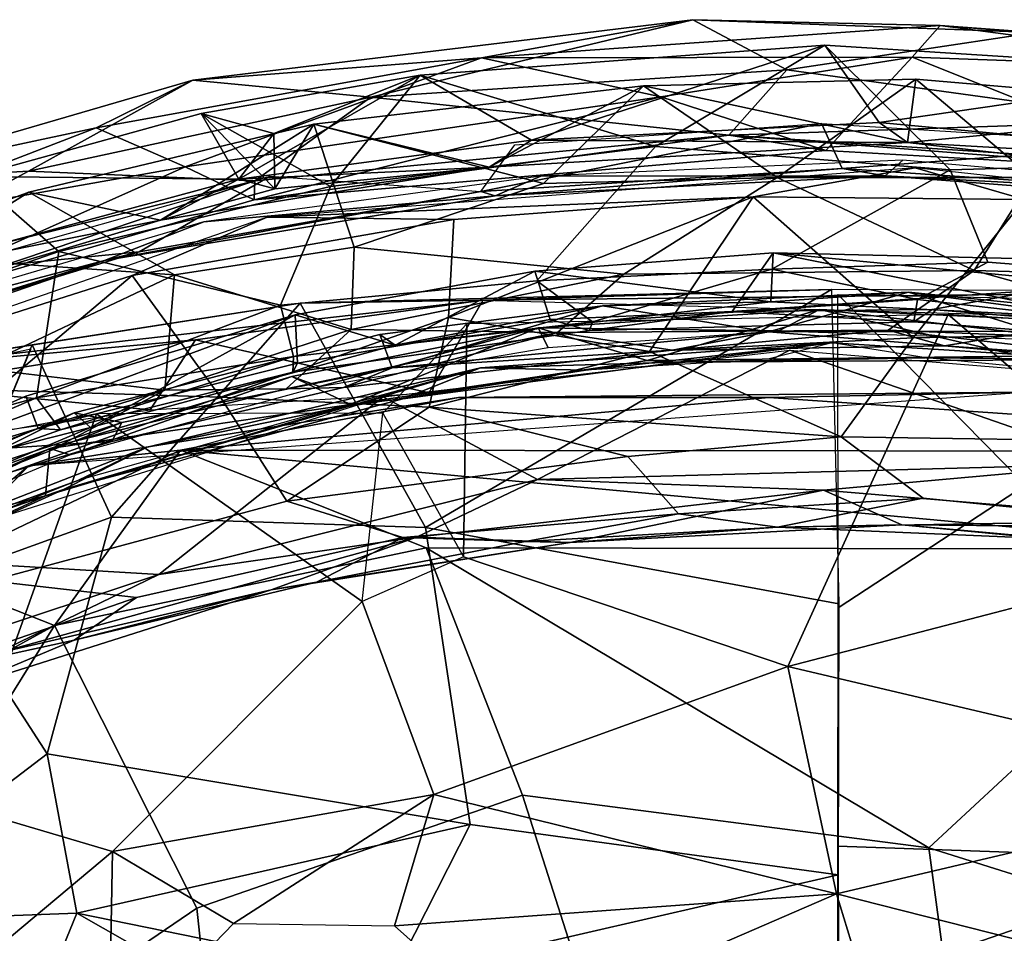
# Model space of a CAD drawing. Header units: millimetres. Extents: x 15 to 2860, y 25 to 553.
# Tile 4 of 33: x 119 to 286, y 398 to 553. Entities that reach past the tile are written whole.
import ezdxf

# ---------------------------------------------------------------- set-up
doc = ezdxf.new("R2010")
doc.units = ezdxf.units.MM
doc.layers.add('Cozy Chair', color=7, linetype='Continuous', true_color=0x000000)

msp = doc.modelspace()

# ---------------------------------------------------------------- linework, layer by layer
at = {"layer": 'Cozy Chair'}
for points in [[(148.28, 542.73, 834.39), (232.96, 552.96, 836.28), (197.15, 546.52, 831.52)], [(178.44, 539.83, 845.04), (232.96, 552.96, 836.28), (148.28, 542.73, 834.39)], [(248.86, 544.49, 847.04), (232.96, 552.96, 836.28), (178.44, 539.83, 845.04)], [(232.96, 552.96, 836.28), (274.84, 551.98, 833.34), (197.15, 546.52, 831.52)], [(197.15, 546.52, 831.52), (274.84, 551.98, 833.34), (270.09, 546.63, 833.3)], [(274.84, 551.98, 833.34), (232.96, 552.96, 836.28), (290.96, 550.81, 838.24)], [(248.86, 544.49, 847.04), (290.96, 550.81, 838.24), (232.96, 552.96, 836.28)], [(270.09, 546.63, 833.3), (274.84, 551.98, 833.34), (331.92, 544.44, 831.13)], [(274.84, 551.98, 833.34), (290.96, 550.81, 838.24), (348.55, 546.06, 834.79)], [(331.92, 544.44, 831.13), (274.84, 551.98, 833.34), (348.55, 546.06, 834.79)], [(290.96, 550.81, 838.24), (248.86, 544.49, 847.04), (311.48, 535.82, 851.29)], [(186.78, 543.59, 829.75), (205.6, 532.54, 841.66), (255.3, 548.66, 830.84)], [(226.65, 531.47, 782.72), (186.78, 543.59, 829.75), (255.3, 548.66, 830.84)], [(264.49, 535.57, 841.96), (255.3, 548.66, 830.84), (205.6, 532.54, 841.66)], [(255.3, 548.66, 830.84), (276.54, 527.55, 768.41), (226.65, 531.47, 782.72)], [(276.54, 527.55, 768.41), (255.3, 548.66, 830.84), (324.57, 544.23, 830.23), (325.74, 528.93, 786.51)], [(264.49, 535.57, 841.96), (324.57, 544.23, 830.23), (255.3, 548.66, 830.84)], [(148.28, 542.73, 834.39), (197.15, 546.52, 831.52), (131.89, 534.63, 828.86)], [(197.15, 546.52, 831.52), (146.97, 528.08, 838.09), (131.89, 534.63, 828.86)], [(227.55, 539.89, 838.2), (146.97, 528.08, 838.09), (197.15, 546.52, 831.52)], [(197.15, 546.52, 831.52), (270.09, 546.63, 833.3), (227.55, 539.89, 838.2)], [(255.5, 530.81, 848.71), (227.55, 539.89, 838.2), (270.09, 546.63, 833.3)], [(318.68, 527.21, 847.4), (255.5, 530.81, 848.71), (270.09, 546.63, 833.3)], [(331.92, 544.44, 831.13), (318.68, 527.21, 847.4), (270.09, 546.63, 833.3)], [(248.86, 544.49, 847.04), (178.44, 539.83, 845.04), (239.03, 533.39, 853.82)], [(248.86, 544.49, 847.04), (239.03, 533.39, 853.82), (311.48, 535.82, 851.29)], [(350.8, 527.49, 840.64), (324.57, 544.23, 830.23), (264.49, 535.57, 841.96)], [(89.13, 525.51, 830.06), (148.28, 542.73, 834.39), (131.89, 534.63, 828.86)], [(148.28, 542.73, 834.39), (89.13, 525.51, 830.06), (120.44, 527.34, 842.98)], [(178.44, 539.83, 845.04), (148.28, 542.73, 834.39), (120.44, 527.34, 842.98)], [(149.68, 537.11, 828.61), (186.78, 543.59, 829.75), (171.59, 524.72, 781.38)], [(161.97, 533.72, 834.25), (186.78, 543.59, 829.75), (149.68, 537.11, 828.61)], [(156.05, 525.96, 840.56), (186.78, 543.59, 829.75), (161.97, 533.72, 834.25)], [(186.78, 543.59, 829.75), (156.05, 525.96, 840.56), (205.6, 532.54, 841.66)], [(171.59, 524.72, 781.38), (186.78, 543.59, 829.75), (226.65, 531.47, 782.72)], [(247.25, 526.27, 776.89), (270.73, 542.89, 827.13), (224.57, 541.75, 826.98)], [(269.29, 532.2, 838.77), (224.57, 541.75, 826.98), (270.73, 542.89, 827.13)], [(290.48, 526.25, 780.25), (270.73, 542.89, 827.13), (247.25, 526.27, 776.89)], [(270.73, 542.89, 827.13), (328.85, 537.94, 826.4), (269.29, 532.2, 838.77)], [(328.85, 537.94, 826.4), (270.73, 542.89, 827.13), (290.48, 526.25, 780.25)], [(224.57, 541.75, 826.98), (168.78, 535.29, 825.62), (207.65, 525.23, 782.09)], [(168.78, 535.29, 825.62), (224.57, 541.75, 826.98), (198.47, 528.01, 838.65)], [(224.57, 541.75, 826.98), (269.29, 532.2, 838.77), (198.47, 528.01, 838.65)], [(224.57, 541.75, 826.98), (207.65, 525.23, 782.09), (247.25, 526.27, 776.89)], [(178.44, 539.83, 845.04), (120.44, 527.34, 842.98), (158.75, 525.71, 851.91)], [(158.65, 522.45, 847.51), (146.97, 528.08, 838.09), (227.55, 539.89, 838.2)], [(158.65, 522.45, 847.51), (227.55, 539.89, 838.2), (255.5, 530.81, 848.71)], [(158.75, 525.71, 851.91), (239.03, 533.39, 853.82), (178.44, 539.83, 845.04)], [(149.68, 537.11, 828.61), (171.59, 524.72, 781.38), (125.59, 513.72, 780.72), (111.02, 526.42, 826.41)], [(111.02, 526.42, 826.41), (156.05, 525.96, 840.56), (149.68, 537.11, 828.61)], [(162.14, 524.34, 834.23), (149.68, 537.11, 828.61), (156.05, 525.96, 840.56)], [(149.68, 537.11, 828.61), (162.14, 524.34, 834.23), (161.97, 533.72, 834.25)], [(359.04, 521.84, 837.6), (269.29, 532.2, 838.77), (328.85, 537.94, 826.4)], [(168.78, 535.29, 825.62), (120.48, 523.75, 823.79), (145.19, 509.75, 765.36), (175.61, 514.47, 760.29)], [(120.48, 523.75, 823.79), (168.78, 535.29, 825.62), (142.77, 519, 837.12)], [(142.77, 519, 837.12), (168.78, 535.29, 825.62), (162.14, 524.34, 834.23)], [(168.78, 535.29, 825.62), (198.47, 528.01, 838.65), (162.14, 524.34, 834.23)], [(175.61, 514.47, 760.29), (207.65, 525.23, 782.09), (168.78, 535.29, 825.62)], [(254.73, 535.41, 826.08), (258.23, 527.76, 833.86), (197.04, 523.86, 833.53)], [(197.04, 523.86, 833.53), (202.81, 531.79, 825.54), (254.73, 535.41, 826.08)], [(205.6, 532.54, 841.66), (269.29, 532.2, 838.77), (264.49, 535.57, 841.96)], [(355.34, 525.79, 851.7), (311.48, 535.82, 851.29), (239.03, 533.39, 853.82)], [(254.73, 535.41, 826.08), (312.22, 531.86, 825.55), (258.23, 527.76, 833.86)], [(264.49, 535.57, 841.96), (269.29, 532.2, 838.77), (350.8, 527.49, 840.64)], [(87.5, 517.58, 825.88), (89.13, 525.51, 830.06), (131.89, 534.63, 828.86)], [(131.89, 534.63, 828.86), (146.97, 528.08, 838.09), (87.5, 517.58, 825.88)], [(156.05, 525.96, 840.56), (161.97, 533.72, 834.25), (162.14, 524.34, 834.23)], [(205.6, 532.54, 841.66), (156.05, 525.96, 840.56), (198.47, 528.01, 838.65)], [(158.65, 522.45, 847.51), (239.03, 533.39, 853.82), (158.75, 525.71, 851.91)], [(158.65, 522.45, 847.51), (255.5, 530.81, 848.71), (239.03, 533.39, 853.82)], [(198.47, 528.01, 838.65), (269.29, 532.2, 838.77), (205.6, 532.54, 841.66)], [(239.03, 533.39, 853.82), (255.5, 530.81, 848.71), (318.68, 527.21, 847.4)], [(355.34, 525.79, 851.7), (239.03, 533.39, 853.82), (318.68, 527.21, 847.4)], [(269.29, 532.2, 838.77), (359.04, 521.84, 837.6), (350.8, 527.49, 840.64)], [(171.59, 524.72, 781.38), (226.65, 531.47, 782.72), (206.52, 508.77, 712.69), (163.09, 504.66, 719.73)], [(246.34, 510.73, 708.93), (206.52, 508.77, 712.69), (226.65, 531.47, 782.72), (276.54, 527.55, 768.41)], [(312.22, 531.86, 825.55), (316.19, 523.81, 833.68), (258.23, 527.76, 833.86)], [(265.52, 526.52, 845.38), (268.54, 529.18, 848.95), (207.21, 526.47, 848.26)], [(344.06, 522.54, 847.66), (268.54, 529.18, 848.95), (265.52, 526.52, 845.38), (322.74, 522.14, 844.85)], [(324.56, 508.66, 718.11), (282.9, 511.9, 715.21), (276.54, 527.55, 768.41), (325.74, 528.93, 786.51)], [(89.13, 525.51, 830.06), (82.59, 506.81, 847.3), (120.44, 527.34, 842.98)], [(158.75, 525.71, 851.91), (120.44, 527.34, 842.98), (82.59, 506.81, 847.3)], [(146.97, 528.08, 838.09), (89.23, 502.25, 845.06), (87.5, 517.58, 825.88)], [(158.65, 522.45, 847.51), (89.23, 502.25, 845.06), (146.97, 528.08, 838.09)], [(142.77, 519, 837.12), (198.47, 528.01, 838.65), (156.05, 525.96, 840.56)], [(142.77, 519, 837.12), (162.14, 524.34, 834.23), (198.47, 528.01, 838.65)], [(243.16, 522.95, 847.85), (270.61, 527.89, 847.23), (160.84, 519.53, 845.89)], [(258.23, 527.76, 833.86), (199.45, 523.14, 844.95), (197.04, 523.86, 833.53)], [(199.45, 523.14, 844.95), (258.23, 527.76, 833.86), (265.52, 526.52, 845.38)], [(270.61, 527.89, 847.23), (243.16, 522.95, 847.85), (289.14, 522.54, 847.92)], [(282.9, 511.9, 715.21), (246.34, 510.73, 708.93), (276.54, 527.55, 768.41)], [(265.52, 526.52, 845.38), (258.23, 527.76, 833.86), (316.19, 523.81, 833.68)], [(270.61, 527.89, 847.23), (289.14, 522.54, 847.92), (362.22, 518, 846.26)], [(111.02, 526.42, 826.41), (125.59, 513.72, 780.72), (81.83, 498.46, 779.4), (80.33, 514.46, 823.45)], [(89.23, 502.25, 845.06), (158.75, 525.71, 851.91), (82.59, 506.81, 847.3)], [(89.23, 502.25, 845.06), (158.65, 522.45, 847.51), (158.75, 525.71, 851.91)], [(95.68, 509.6, 836.22), (156.05, 525.96, 840.56), (111.02, 526.42, 826.41)], [(156.05, 525.96, 840.56), (95.68, 509.6, 836.22), (142.77, 519, 837.12)], [(104.1, 510.21, 821.64), (161.39, 526.49, 824.41), (139.2, 513.68, 832.02)], [(197.04, 523.86, 833.53), (139.2, 513.68, 832.02), (161.39, 526.49, 824.41)], [(207.21, 526.47, 848.26), (150.15, 518.72, 847.16), (199.45, 523.14, 844.95)], [(221.28, 509.88, 725.69), (247.25, 526.27, 776.89), (207.65, 525.23, 782.09), (175.61, 514.47, 760.29)], [(199.45, 523.14, 844.95), (265.52, 526.52, 845.38), (207.21, 526.47, 848.26)], [(221.28, 509.88, 725.69), (280.6, 510.53, 724.15), (247.25, 526.27, 776.89)], [(280.6, 510.53, 724.15), (290.48, 526.25, 780.25), (247.25, 526.27, 776.89)], [(322.74, 522.14, 844.85), (265.52, 526.52, 845.38), (316.19, 523.81, 833.68)], [(280.6, 510.53, 724.15), (340.53, 508.81, 742.66), (290.48, 526.25, 780.25)], [(120.48, 523.75, 823.79), (142.77, 519, 837.12), (85.75, 501.96, 832.36)], [(120.48, 523.75, 823.79), (85.75, 501.96, 832.36), (92.47, 513.39, 821.76)], [(120.48, 523.75, 823.79), (92.47, 513.39, 821.76), (145.19, 509.75, 765.36)], [(125.59, 513.72, 780.72), (171.59, 524.72, 781.38), (163.09, 504.66, 719.73)], [(197.04, 523.86, 833.53), (133.3, 512.19, 843.28), (139.2, 513.68, 832.02)], [(197.04, 523.86, 833.53), (199.45, 523.14, 844.95), (133.3, 512.19, 843.28)], [(133.3, 512.19, 843.28), (199.45, 523.14, 844.95), (150.15, 518.72, 847.16)], [(192.46, 519.16, 847.32), (243.16, 522.95, 847.85), (160.84, 519.53, 845.89)], [(191.59, 502.55, 806.08), (243.16, 522.95, 847.85), (192.46, 519.16, 847.32)], [(225.63, 496.8, 780.51), (243.16, 522.95, 847.85), (191.59, 502.55, 806.08)], [(225.63, 496.8, 780.51), (270.29, 499.08, 785.37), (243.16, 522.95, 847.85)], [(289.14, 522.54, 847.92), (243.16, 522.95, 847.85), (270.29, 499.08, 785.37)], [(321.01, 500.14, 798.89), (289.14, 522.54, 847.92), (270.29, 499.08, 785.37)], [(73.75, 489.22, 841.42), (137.99, 509.64, 845.27), (160.84, 519.53, 845.89)], [(150.15, 518.72, 847.16), (80.16, 498.16, 844.13), (133.3, 512.19, 843.28)], [(142.77, 519, 837.12), (95.68, 509.6, 836.22), (85.75, 501.96, 832.36)], [(137.99, 509.64, 845.27), (192.46, 519.16, 847.32), (160.84, 519.53, 845.89)], [(137.99, 509.64, 845.27), (152.97, 489.04, 789.05), (191.59, 502.55, 806.08), (192.46, 519.16, 847.32)], [(121.77, 488.95, 700.58), (74.87, 476.14, 718.14), (81.83, 498.46, 779.4), (125.59, 513.72, 780.72)], [(104.1, 510.21, 821.64), (139.2, 513.68, 832.02), (89.29, 498.47, 827.55)], [(139.2, 513.68, 832.02), (133.3, 512.19, 843.28), (89.29, 498.47, 827.55)], [(121.77, 488.95, 700.58), (125.59, 513.72, 780.72), (163.09, 504.66, 719.73)], [(175.61, 514.47, 760.29), (145.19, 509.75, 765.36), (175.08, 500.54, 712.29)], [(175.61, 514.47, 760.29), (175.08, 500.54, 712.29), (221.28, 509.88, 725.69)], [(76.75, 492.73, 840.34), (133.3, 512.19, 843.28), (80.16, 498.16, 844.13)], [(76.75, 492.73, 840.34), (89.29, 498.47, 827.55), (133.3, 512.19, 843.28)], [(92.47, 513.39, 821.76), (111.82, 493.97, 744.85), (145.19, 509.75, 765.36)], [(208.78, 502.2, 610.56), (239.63, 503.58, 615.66), (246.54, 513.51, 573.51), (206.18, 510.4, 572.89)], [(206.18, 510.4, 572.89), (246.54, 513.51, 573.51), (246.17, 505.19, 573.52)], [(292.41, 512.42, 574.52), (246.54, 513.51, 573.51), (239.63, 503.58, 615.66), (291.61, 507.19, 594.03)], [(246.17, 505.19, 573.52), (246.54, 513.51, 573.51), (302.42, 502.44, 573.04)], [(343.43, 504.2, 571.66), (246.54, 513.51, 573.51), (292.41, 512.42, 574.52)], [(343.43, 504.2, 571.66), (302.42, 502.44, 573.04), (246.54, 513.51, 573.51)], [(166.01, 494.84, 614.73), (208.78, 502.2, 610.56), (206.18, 510.4, 572.89), (165.58, 503.01, 571.45)], [(206.18, 510.4, 572.89), (182.54, 497.86, 572.1), (165.58, 503.01, 571.45)], [(182.54, 497.86, 572.1), (206.18, 510.4, 572.89), (246.17, 505.19, 573.52)], [(206.52, 508.77, 712.69), (246.34, 510.73, 708.93), (215.96, 501.84, 668.6)], [(221.28, 509.88, 725.69), (210.03, 500.03, 688.13), (266.01, 500.4, 677.78), (280.6, 510.53, 724.15)], [(271, 505.62, 683.85), (215.96, 501.84, 668.6), (246.34, 510.73, 708.93)], [(271, 505.62, 683.85), (246.34, 510.73, 708.93), (282.9, 511.9, 715.21)], [(325.8, 497.98, 691.05), (280.6, 510.53, 724.15), (266.01, 500.4, 677.78)], [(324.56, 508.66, 718.11), (318.72, 500.19, 675.44), (271, 505.62, 683.85), (282.9, 511.9, 715.21)], [(325.8, 497.98, 691.05), (340.53, 508.81, 742.66), (280.6, 510.53, 724.15)], [(114.91, 490.27, 815.36), (137.99, 509.64, 845.27), (73.75, 489.22, 841.42)], [(145.19, 509.75, 765.36), (111.82, 493.97, 744.85), (143.53, 490.22, 697.82)], [(137.99, 509.64, 845.27), (114.91, 490.27, 815.36), (152.97, 489.04, 789.05)], [(143.53, 490.22, 697.82), (175.08, 500.54, 712.29), (145.19, 509.75, 765.36)], [(206.52, 508.77, 712.69), (215.96, 501.84, 668.6), (165.33, 495.92, 679.63), (163.09, 504.66, 719.73)], [(175.08, 500.54, 712.29), (210.03, 500.03, 688.13), (221.28, 509.88, 725.69)], [(166.46, 504.99, 481.83), (256.46, 507.28, 478.36), (187.65, 466.97, 455.88)], [(256.46, 507.28, 478.36), (166.46, 504.99, 481.83), (197.45, 505.49, 484.67)], [(256.46, 507.28, 478.36), (257.65, 454.05, 446.3), (187.65, 466.97, 455.88)], [(256.46, 507.28, 478.36), (197.45, 505.49, 484.67), (328.55, 506.9, 482.94)], [(291.61, 507.19, 594.03), (239.63, 503.58, 615.66), (273.48, 503.91, 616.29)], [(291.61, 507.19, 594.03), (273.48, 503.91, 616.29), (316.43, 500.36, 616.65)], [(197.45, 505.49, 484.67), (95.53, 493.93, 496.21), (148.7, 498.75, 488.91)], [(166.46, 504.99, 481.83), (95.53, 493.93, 496.21), (197.45, 505.49, 484.67)], [(188.3, 489.78, 479.77), (197.45, 505.49, 484.67), (148.7, 498.75, 488.91)], [(197.45, 505.49, 484.67), (347.1, 501.32, 486.98), (328.55, 506.9, 482.94)], [(270.36, 501.83, 646.69), (215.47, 500.34, 646.58), (215.96, 501.84, 668.6), (271, 505.62, 683.85)], [(217.64, 504.53, 583.96), (269.45, 506.85, 584.53), (245.74, 500.11, 616.33)], [(246.17, 505.19, 573.52), (269.45, 506.85, 584.53), (217.64, 504.53, 583.96)], [(269.45, 506.85, 584.53), (290.71, 500.24, 607.93), (245.74, 500.11, 616.33)], [(302.42, 502.44, 573.04), (269.45, 506.85, 584.53), (246.17, 505.19, 573.52)], [(289.29, 474.16, 458.36), (257.55, 453.4, 445.93), (257.53, 506.42, 478.16)], [(289.29, 474.16, 458.36), (257.53, 506.42, 478.16), (320.64, 505.21, 479.42)], [(329.62, 500.76, 583.85), (290.71, 500.24, 607.93), (269.45, 506.85, 584.53)], [(269.45, 506.85, 584.53), (302.42, 502.44, 573.04), (329.62, 500.76, 583.85)], [(318.72, 500.19, 675.44), (312.96, 498.54, 643.42), (270.36, 501.83, 646.69), (271, 505.62, 683.85)], [(166.46, 504.99, 481.83), (121.03, 497.91, 487.3), (95.53, 493.93, 496.21)], [(134.5, 468.73, 464.14), (121.03, 497.91, 487.3), (166.46, 504.99, 481.83)], [(121.77, 488.95, 700.58), (163.09, 504.66, 719.73), (165.33, 495.92, 679.63)], [(187.65, 466.97, 455.88), (134.5, 468.73, 464.14), (166.46, 504.99, 481.83)], [(182, 494.05, 616.17), (179.95, 499.65, 583.56), (217.64, 504.53, 583.96)], [(182.54, 497.86, 572.1), (217.64, 504.53, 583.96), (179.95, 499.65, 583.56)], [(217.64, 504.53, 583.96), (245.74, 500.11, 616.33), (182, 494.05, 616.17)], [(182.54, 497.86, 572.1), (246.17, 505.19, 573.52), (217.64, 504.53, 583.96)], [(254.41, 503.89, 572.93), (225.21, 495.26, 573.18), (206.76, 500.79, 572.3)], [(206.76, 500.79, 572.3), (247.5, 500.31, 585.53), (254.41, 503.89, 572.93)], [(288.5, 495.98, 573.29), (225.21, 495.26, 573.18), (254.41, 503.89, 572.93)], [(239.63, 503.58, 615.66), (270.36, 501.83, 646.69), (273.48, 503.91, 616.29)], [(254.41, 503.89, 572.93), (247.5, 500.31, 585.53), (300.86, 498.5, 585.38)], [(254.41, 503.89, 572.93), (292.59, 502.16, 572.62), (288.5, 495.98, 573.29)], [(292.59, 502.16, 572.62), (254.41, 503.89, 572.93), (300.86, 498.5, 585.38)], [(273.48, 503.91, 616.29), (270.36, 501.83, 646.69), (312.96, 498.54, 643.42), (316.43, 500.36, 616.65)], [(119.96, 489.21, 571.08), (165.58, 503.01, 571.45), (77.22, 470.26, 565.57)], [(130.92, 483.92, 569.92), (77.22, 470.26, 565.57), (165.58, 503.01, 571.45)], [(165.58, 503.01, 571.45), (119.96, 489.21, 571.08), (122.07, 483.76, 609.14), (166.01, 494.84, 614.73)], [(165.58, 503.01, 571.45), (182.54, 497.86, 572.1), (130.92, 483.92, 569.92)], [(191.59, 502.55, 806.08), (152.97, 489.04, 789.05), (188.27, 487.38, 764.19)], [(215.47, 500.34, 646.58), (208.78, 502.2, 610.56), (166.01, 494.84, 614.73), (165.21, 493.29, 654.34)], [(188.27, 487.38, 764.19), (225.63, 496.8, 780.51), (191.59, 502.55, 806.08)], [(249.04, 443.48, 449.23), (276.17, 503.07, 484.18), (194.7, 501.46, 485.63), (194.08, 462.04, 462.67)], [(239.63, 503.58, 615.66), (208.78, 502.2, 610.56), (215.47, 500.34, 646.58)], [(239.63, 503.58, 615.66), (215.47, 500.34, 646.58), (270.36, 501.83, 646.69)], [(249.04, 443.48, 449.23), (323.28, 462.76, 462.93), (276.17, 503.07, 484.18)], [(358.68, 498.01, 487.91), (276.17, 503.07, 484.18), (323.28, 462.76, 462.93)], [(143.53, 490.22, 697.82), (164.1, 490.46, 672.17), (175.08, 500.54, 712.29)], [(175.08, 500.54, 712.29), (164.1, 490.46, 672.17), (210.03, 500.03, 688.13)], [(174.97, 487.82, 571.81), (165.05, 492.55, 570.9), (206.76, 500.79, 572.3)], [(165.05, 492.55, 570.9), (169.74, 490.86, 583.83), (206.76, 500.79, 572.3)], [(215.96, 501.84, 668.6), (215.47, 500.34, 646.58), (165.21, 493.29, 654.34), (165.33, 495.92, 679.63)], [(169.74, 490.86, 583.83), (208.43, 497.49, 585.11), (206.76, 500.79, 572.3)], [(225.21, 495.26, 573.18), (174.97, 487.82, 571.81), (206.76, 500.79, 572.3)], [(180.44, 486.36, 478.63), (194.08, 462.04, 462.67), (194.7, 501.46, 485.63)], [(206.76, 500.79, 572.3), (208.43, 497.49, 585.11), (247.5, 500.31, 585.53)], [(229.44, 496.99, 646.1), (266.01, 500.4, 677.78), (210.03, 500.03, 688.13)], [(229.44, 496.99, 646.1), (275.55, 497.74, 638.09), (266.01, 500.4, 677.78)], [(266.01, 500.4, 677.78), (310.38, 495.34, 658.28), (325.8, 497.98, 691.05)], [(310.38, 495.34, 658.28), (266.01, 500.4, 677.78), (275.55, 497.74, 638.09)], [(95.53, 493.93, 496.21), (99.5, 490.99, 499.15), (148.7, 498.75, 488.91)], [(141.06, 486.91, 484.26), (148.7, 498.75, 488.91), (99.5, 490.99, 499.15)], [(128.17, 486.41, 580.58), (179.95, 499.65, 583.56), (182, 494.05, 616.17), (136.24, 484.77, 605.04)], [(182.54, 497.86, 572.1), (179.95, 499.65, 583.56), (128.17, 486.41, 580.58), (130.92, 483.92, 569.92)], [(148.7, 498.75, 488.91), (141.06, 486.91, 484.26), (188.3, 489.78, 479.77)], [(164.1, 490.46, 672.17), (173.8, 490.67, 653.29), (210.03, 500.03, 688.13)], [(173.8, 490.67, 653.29), (229.44, 496.99, 646.1), (210.03, 500.03, 688.13)], [(182, 494.05, 616.17), (245.74, 500.11, 616.33), (229.44, 496.99, 646.1)], [(258.07, 482.34, 728.82), (270.29, 499.08, 785.37), (225.63, 496.8, 780.51)], [(245.74, 500.11, 616.33), (275.55, 497.74, 638.09), (229.44, 496.99, 646.1)], [(245.74, 500.11, 616.33), (290.71, 500.24, 607.93), (275.55, 497.74, 638.09)], [(270.29, 499.08, 785.37), (258.07, 482.34, 728.82), (310.88, 481.57, 737.47), (321.01, 500.14, 798.89)], [(290.71, 500.24, 607.93), (326.62, 493.04, 634.89), (275.55, 497.74, 638.09)], [(104.53, 457.98, 466.41), (96.5, 492, 494.61), (120.85, 497.22, 486.93)], [(134.5, 468.73, 464.14), (104.64, 457.98, 466.58), (121.03, 497.91, 487.3)], [(182, 494.05, 616.17), (229.44, 496.99, 646.1), (173.8, 490.67, 653.29)], [(249.37, 496.99, 573.71), (206.64, 475.11, 574.33), (180.5, 489.09, 572.45)], [(214.79, 493.64, 587.04), (196.97, 494.04, 576.74), (256.53, 498.28, 577.97)], [(230.46, 494.99, 576.71), (256.53, 498.28, 577.97), (196.97, 494.04, 576.74)], [(249.37, 496.99, 573.71), (304.88, 477.77, 574.31), (206.64, 475.11, 574.33)], [(214.79, 493.64, 587.04), (256.53, 498.28, 577.97), (245.66, 495.48, 587.29)], [(256.53, 498.28, 577.97), (230.46, 494.99, 576.71), (301.55, 495.43, 576.84)], [(304.88, 477.77, 574.31), (249.37, 496.99, 573.71), (336.84, 489.86, 572.4)], [(272.48, 495.74, 587.7), (256.53, 498.28, 577.97), (301.55, 495.43, 576.84)], [(326.62, 493.04, 634.89), (310.38, 495.34, 658.28), (275.55, 497.74, 638.09)], [(125.86, 483.51, 655.27), (121.77, 488.95, 700.58), (165.33, 495.92, 679.63)], [(125.86, 483.51, 655.27), (165.33, 495.92, 679.63), (165.21, 493.29, 654.34)], [(225.63, 496.8, 780.51), (188.27, 487.38, 764.19), (258.07, 482.34, 728.82)], [(225.21, 495.26, 573.18), (288.5, 495.98, 573.29), (230.46, 494.99, 576.71)], [(230.46, 494.99, 576.71), (288.5, 495.98, 573.29), (301.55, 495.43, 576.84)], [(301.55, 495.43, 576.84), (319.64, 491.19, 586.59), (272.48, 495.74, 587.7)], [(111.82, 493.97, 744.85), (109.25, 479.92, 697.72), (143.53, 490.22, 697.82)], [(166.01, 494.84, 614.73), (122.07, 483.76, 609.14), (125.86, 483.51, 655.27), (165.21, 493.29, 654.34)], [(196.97, 494.04, 576.74), (140.53, 480.57, 574.33), (126.39, 473.45, 572.97)], [(183.84, 488.77, 575.58), (196.97, 494.04, 576.74), (126.39, 473.45, 572.97)], [(134.57, 481.54, 639.01), (136.24, 484.77, 605.04), (182, 494.05, 616.17), (173.8, 490.67, 653.29)], [(140.53, 480.57, 574.33), (196.97, 494.04, 576.74), (171.49, 486.95, 585.79)], [(171.49, 486.95, 585.79), (196.97, 494.04, 576.74), (214.79, 493.64, 587.04)], [(225.21, 495.26, 573.18), (183.84, 488.77, 575.58), (174.97, 487.82, 571.81)], [(225.21, 495.26, 573.18), (230.46, 494.99, 576.71), (183.84, 488.77, 575.58)], [(196.97, 494.04, 576.74), (183.84, 488.77, 575.58), (230.46, 494.99, 576.71)], [(165.05, 492.55, 570.9), (174.97, 487.82, 571.81), (124.03, 480.35, 568.77)], [(127.42, 479.3, 581.75), (165.05, 492.55, 570.9), (124.03, 480.35, 568.77)], [(169.74, 490.86, 583.83), (165.05, 492.55, 570.9), (127.42, 479.3, 581.75)], [(101.05, 481.33, 495.22), (141.06, 486.91, 484.26), (99.5, 490.99, 499.15)], [(111.69, 474.35, 777.82), (152.97, 489.04, 789.05), (114.91, 490.27, 815.36)], [(164.1, 490.46, 672.17), (126, 481.02, 672.26), (134.57, 481.54, 639.01), (173.8, 490.67, 653.29)], [(126, 481.02, 672.26), (164.1, 490.46, 672.17), (143.53, 490.22, 697.82)], [(119.96, 489.21, 571.08), (77.22, 470.26, 565.57), (69.77, 463.62, 597.95), (122.07, 483.76, 609.14)], [(77.29, 469.72, 682.91), (74.87, 476.14, 718.14), (121.77, 488.95, 700.58)], [(77.29, 469.72, 682.91), (121.77, 488.95, 700.58), (125.86, 483.51, 655.27), (84.32, 468.93, 644.59)], [(93.94, 461.92, 567.41), (180.5, 489.09, 572.45), (142.52, 459.05, 572)], [(126, 481.02, 672.26), (143.53, 490.22, 697.82), (109.25, 479.92, 697.72)], [(152.97, 489.04, 789.05), (111.69, 474.35, 777.82), (113.92, 457.95, 724.51), (164.17, 471.46, 723.6)], [(193.28, 489, 480.73), (289.67, 489.91, 481.24), (120.52, 477.46, 490.46)], [(120.52, 477.46, 490.46), (146.2, 480.11, 497.18), (193.28, 489, 480.73)], [(126.39, 473.45, 572.97), (174.97, 487.82, 571.81), (183.84, 488.77, 575.58)], [(206.64, 475.11, 574.33), (142.52, 459.05, 572), (180.5, 489.09, 572.45)], [(146.2, 480.11, 497.18), (245.81, 488.99, 489.95), (193.28, 489, 480.73)], [(379.35, 479.86, 495.44), (245.81, 488.99, 489.95), (146.2, 480.11, 497.18)], [(164.17, 471.46, 723.6), (188.27, 487.38, 764.19), (152.97, 489.04, 789.05)], [(193.28, 489, 480.73), (245.81, 488.99, 489.95), (289.67, 489.91, 481.24)], [(289.67, 489.91, 481.24), (245.81, 488.99, 489.95), (379.35, 479.86, 495.44)], [(123.34, 472.37, 569.21), (174.97, 487.82, 571.81), (126.39, 473.45, 572.97)], [(124.03, 480.35, 568.77), (174.97, 487.82, 571.81), (123.34, 472.37, 569.21)], [(140.53, 480.57, 574.33), (171.49, 486.95, 585.79), (128.81, 474.96, 583.6)], [(164.17, 471.46, 723.6), (221.93, 479.02, 721.2), (188.27, 487.38, 764.19)], [(188.27, 487.38, 764.19), (221.93, 479.02, 721.2), (258.07, 482.34, 728.82)], [(128.17, 486.41, 580.58), (83.02, 463.74, 566.78), (130.92, 483.92, 569.92)], [(84.26, 467.7, 580.91), (83.02, 463.74, 566.78), (128.17, 486.41, 580.58)], [(128.17, 486.41, 580.58), (136.24, 484.77, 605.04), (84.26, 467.7, 580.91)], [(103.78, 480.91, 494.38), (108.32, 419.95, 452.45), (131.95, 486.22, 485.45)], [(131.95, 486.22, 485.45), (108.32, 419.95, 452.45), (134.68, 412.17, 441.89), (176.94, 454.48, 459.67)], [(131.95, 486.22, 485.45), (176.94, 454.48, 459.67), (180.44, 486.36, 478.63)], [(122.07, 483.76, 609.14), (69.77, 463.62, 597.95), (84.32, 468.93, 644.59)], [(77.22, 470.26, 565.57), (130.92, 483.92, 569.92), (83.02, 463.74, 566.78)], [(84.26, 467.7, 580.91), (136.24, 484.77, 605.04), (106.39, 473.03, 628.58)], [(122.07, 483.76, 609.14), (84.32, 468.93, 644.59), (125.86, 483.51, 655.27)], [(136.24, 484.77, 605.04), (134.57, 481.54, 639.01), (106.39, 473.03, 628.58)], [(221.93, 479.02, 721.2), (230.51, 469.31, 670.12), (271.95, 471.98, 683.59), (258.07, 482.34, 728.82)], [(310.25, 468.15, 678.18), (310.88, 481.57, 737.47), (258.07, 482.34, 728.82), (271.95, 471.98, 683.59)], [(124.03, 480.35, 568.77), (81.65, 460.13, 577.2), (127.42, 479.3, 581.75)], [(83.51, 462.44, 565.81), (81.65, 460.13, 577.2), (124.03, 480.35, 568.77)], [(83.51, 462.44, 565.81), (124.03, 480.35, 568.77), (123.34, 472.37, 569.21)], [(140.53, 480.57, 574.33), (128.81, 474.96, 583.6), (88.16, 460.17, 570.97)], [(126.39, 473.45, 572.97), (140.53, 480.57, 574.33), (88.16, 460.17, 570.97)], [(96.23, 470.14, 662.7), (106.39, 473.03, 628.58), (134.57, 481.54, 639.01), (126, 481.02, 672.26)], [(96.23, 470.14, 662.7), (126, 481.02, 672.26), (109.25, 479.92, 697.72)], [(102.46, 459.21, 500.93), (124.84, 450.42, 507.74), (146.2, 480.11, 497.18)], [(120.52, 477.46, 490.46), (102.46, 459.21, 500.93), (146.2, 480.11, 497.18)], [(124.84, 450.42, 507.74), (187.77, 463.58, 501.06), (146.2, 480.11, 497.18)], [(146.2, 480.11, 497.18), (187.77, 463.58, 501.06), (327.44, 463.35, 501.16)], [(379.35, 479.86, 495.44), (146.2, 480.11, 497.18), (327.44, 463.35, 501.16)], [(221.93, 479.02, 721.2), (164.17, 471.46, 723.6), (183.83, 465.29, 678.52), (230.51, 469.31, 670.12)], [(87.58, 450.52, 491.51), (102.46, 459.21, 500.93), (120.52, 477.46, 490.46)], [(304.88, 477.77, 574.31), (255.09, 473.33, 578.31), (206.64, 475.11, 574.33)], [(304.88, 477.77, 574.31), (331.56, 466.87, 576.27), (255.09, 473.33, 578.31)], [(128.81, 474.96, 583.6), (84.42, 457.21, 579.88), (88.16, 460.17, 570.97)], [(186.16, 465.37, 578.79), (142.52, 459.05, 572), (206.64, 475.11, 574.33)], [(255.09, 473.33, 578.31), (186.16, 465.37, 578.79), (206.64, 475.11, 574.33)], [(257.55, 453.4, 445.93), (289.29, 474.16, 458.36), (321.67, 410.79, 426.04), (257.53, 413.02, 425.63)], [(83.51, 462.44, 565.81), (123.34, 472.37, 569.21), (84.58, 454.45, 567.39)], [(126.39, 473.45, 572.97), (84.58, 454.45, 567.39), (123.34, 472.37, 569.21)], [(84.58, 454.45, 567.39), (126.39, 473.45, 572.97), (88.16, 460.17, 570.97)], [(186.16, 465.37, 578.79), (255.09, 473.33, 578.31), (212.19, 464.45, 595.05)], [(255.09, 473.33, 578.31), (268.33, 467.45, 594.06), (212.19, 464.45, 595.05)], [(230.51, 469.31, 670.12), (247.29, 467.03, 634.22), (271.95, 471.98, 683.59)], [(310.25, 468.15, 678.18), (271.95, 471.98, 683.59), (247.29, 467.03, 634.22)], [(331.56, 466.87, 576.27), (268.33, 467.45, 594.06), (255.09, 473.33, 578.31)], [(164.17, 471.46, 723.6), (113.92, 457.95, 724.51), (138.71, 455.13, 675.74), (183.83, 465.29, 678.52)], [(104.64, 457.98, 466.58), (134.5, 468.73, 464.14), (123.58, 428.66, 443.17)], [(123.58, 428.66, 443.17), (134.5, 468.73, 464.14), (187.65, 466.97, 455.88), (195.23, 416.69, 428.73)], [(183.83, 465.29, 678.52), (204.55, 464.6, 648.09), (230.51, 469.31, 670.12)], [(204.55, 464.6, 648.09), (247.29, 467.03, 634.22), (230.51, 469.31, 670.12)], [(195.23, 416.69, 428.73), (187.65, 466.97, 455.88), (257.65, 454.05, 446.3), (257.55, 408.18, 423.59)], [(212.19, 464.45, 595.05), (247.29, 467.03, 634.22), (204.55, 464.6, 648.09)], [(268.33, 467.45, 594.06), (247.29, 467.03, 634.22), (212.19, 464.45, 595.05)], [(292.44, 465.14, 623.71), (310.25, 468.15, 678.18), (247.29, 467.03, 634.22)], [(268.33, 467.45, 594.06), (292.44, 465.14, 623.71), (247.29, 467.03, 634.22)], [(292.44, 465.14, 623.71), (268.33, 467.45, 594.06), (321.68, 462.6, 591.33)], [(331.56, 466.87, 576.27), (321.68, 462.6, 591.33), (268.33, 467.45, 594.06)], [(114.88, 445.67, 573.79), (186.16, 465.37, 578.79), (161.52, 456.44, 594.12)], [(186.16, 465.37, 578.79), (114.88, 445.67, 573.79), (142.52, 459.05, 572)], [(169.19, 457.75, 623.33), (183.83, 465.29, 678.52), (138.71, 455.13, 675.74), (128.18, 447.91, 628.71)], [(186.16, 465.37, 578.79), (212.19, 464.45, 595.05), (161.52, 456.44, 594.12)], [(204.55, 464.6, 648.09), (183.83, 465.29, 678.52), (169.19, 457.75, 623.33)], [(187.77, 463.58, 501.06), (124.84, 450.42, 507.74), (148.96, 402.57, 491.18), (204.12, 421.67, 489.15)], [(169.19, 457.75, 623.33), (161.52, 456.44, 594.12), (212.19, 464.45, 595.05)], [(204.55, 464.6, 648.09), (169.19, 457.75, 623.33), (212.19, 464.45, 595.05)], [(187.77, 463.58, 501.06), (204.12, 421.67, 489.15), (272.93, 412.75, 485.53)], [(187.77, 463.58, 501.06), (272.93, 412.75, 485.53), (327.44, 463.35, 501.16)], [(142.52, 459.05, 572), (76.64, 437.12, 566.84), (93.94, 461.92, 567.41)], [(249.04, 443.48, 449.23), (194.08, 462.04, 462.67), (176.94, 454.48, 459.67), (189.09, 421.82, 441.48)], [(323.28, 462.76, 462.93), (249.04, 443.48, 449.23), (334.88, 423.24, 442.27)], [(327.44, 463.35, 501.16), (272.93, 412.75, 485.53), (326.39, 395.94, 484.94)], [(142.52, 459.05, 572), (114.88, 445.67, 573.79), (76.64, 437.12, 566.84)], [(102.46, 459.21, 500.93), (92.59, 432.78, 507.52), (124.84, 450.42, 507.74)], [(113.92, 457.95, 724.51), (67.63, 434.71, 700.7), (100.21, 441.84, 670.58), (138.71, 455.13, 675.74)], [(123.58, 428.66, 443.17), (86.11, 400.13, 441.06), (104.64, 457.98, 466.58)], [(161.52, 456.44, 594.12), (169.19, 457.75, 623.33), (128.18, 447.91, 628.71)], [(107.99, 439.43, 589.74), (161.52, 456.44, 594.12), (128.18, 447.91, 628.71)], [(114.88, 445.67, 573.79), (161.52, 456.44, 594.12), (107.99, 439.43, 589.74)], [(100.21, 441.84, 670.58), (128.18, 447.91, 628.71), (138.71, 455.13, 675.74)], [(176.94, 454.48, 459.67), (134.68, 412.17, 441.89), (189.09, 421.82, 441.48)], [(55.46, 338.96, 500.32), (148.96, 402.57, 491.18), (124.84, 450.42, 507.74)], [(92.59, 432.78, 507.52), (55.46, 338.96, 500.32), (124.84, 450.42, 507.74)], [(107.99, 439.43, 589.74), (128.18, 447.91, 628.71), (100.21, 441.84, 670.58)], [(249.04, 443.48, 449.23), (189.09, 421.82, 441.48), (257.29, 405, 433.37)], [(334.88, 423.24, 442.27), (249.04, 443.48, 449.23), (257.29, 405, 433.37)], [(86.11, 400.13, 441.06), (123.58, 428.66, 443.17), (128.61, 401.7, 430.22)], [(123.58, 428.66, 443.17), (195.23, 416.69, 428.73), (128.61, 401.7, 430.22)], [(334.88, 423.24, 442.27), (257.29, 405, 433.37), (316.88, 389.84, 431.09)], [(134.68, 412.17, 441.89), (155.18, 399.96, 436.11), (189.09, 421.82, 441.48)], [(223.52, 360.92, 477.17), (204.12, 421.67, 489.15), (148.96, 402.57, 491.18), (156.01, 336.61, 480.87)], [(155.18, 399.96, 436.11), (182.41, 399.57, 434.17), (189.09, 421.82, 441.48)], [(189.09, 421.82, 441.48), (182.41, 399.57, 434.17), (257.29, 405, 433.37)], [(223.52, 360.92, 477.17), (280.44, 357.13, 476.3), (272.93, 412.75, 485.53), (204.12, 421.67, 489.15)], [(134.68, 412.17, 441.89), (108.32, 419.95, 452.45), (90.17, 406.25, 452.42), (104.26, 386.68, 441.43)], [(195.23, 416.69, 428.73), (182.07, 390.8, 422.6), (128.61, 401.7, 430.22)], [(257.55, 408.18, 423.59), (182.07, 390.8, 422.6), (195.23, 416.69, 428.73)], [(134.68, 412.17, 441.89), (104.26, 386.68, 441.43), (134.06, 378.14, 434.17)], [(134.68, 412.17, 441.89), (134.06, 378.14, 434.17), (155.18, 399.96, 436.11)], [(321.67, 410.79, 426.04), (257.49, 388.61, 420.47), (257.53, 413.02, 425.63)], [(280.44, 357.13, 476.3), (326.39, 395.94, 484.94), (272.93, 412.75, 485.53)], [(327.93, 380.49, 421.59), (257.49, 388.61, 420.47), (321.67, 410.79, 426.04)], [(182.07, 390.8, 422.6), (257.55, 408.18, 423.59), (257.89, 345.28, 416.65), (200.06, 347.63, 418.46)], [(257.29, 405, 433.37), (182.41, 399.57, 434.17), (202.82, 381.39, 429.58)], [(257.29, 405, 433.37), (202.82, 381.39, 429.58), (266.58, 374.49, 427.86)], [(266.58, 374.49, 427.86), (316.88, 389.84, 431.09), (257.29, 405, 433.37)], [(55.46, 338.96, 500.32), (156.01, 336.61, 480.87), (148.96, 402.57, 491.18)], [(86.11, 400.13, 441.06), (128.61, 401.7, 430.22), (117.92, 375.43, 427.48)], [(169.94, 378.18, 421.97), (144.78, 340.65, 421.79), (117.92, 375.43, 427.48), (128.61, 401.7, 430.22)], [(128.61, 401.7, 430.22), (182.07, 390.8, 422.6), (169.94, 378.18, 421.97)]]:
    msp.add_3dface(points, dxfattribs=at)

doc.saveas('drawing.dxf')
